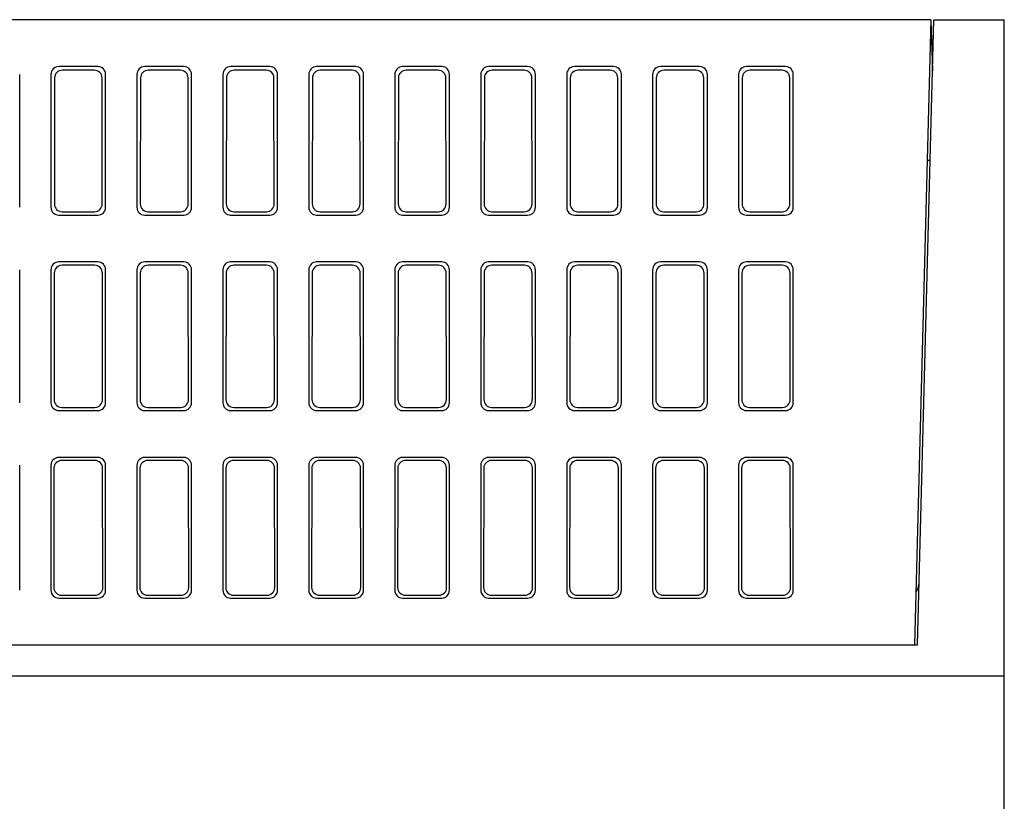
# Model space of a CAD drawing. Header units: millimetres. Extents: x 85 to 1221, y 92 to 821.
# Tile 35 of 35: x 1115 to 1178, y 771 to 821. Entities that reach past the tile are written whole.
import ezdxf

# ---------------------------------------------------------------- set-up
doc = ezdxf.new("R2010")
doc.units = ezdxf.units.MM
doc.header["$LTSCALE"] = 69.3
doc.layers.add('ALL_FEATURES', color=7, linetype='CONTINUOUS')

msp = doc.modelspace()

# ---------------------------------------------------------------- linework, layer by layer
at = {"layer": 'ALL_FEATURES', "color": 7, "linetype": 'CONTINUOUS'}
for p, q in [((1172.925, 821.25), (997.625, 821.25)), ((1172.925, 821.25), (1171.8776, 781.25)), ((1172.0776, 781.25), (1173.125, 821.25)), ((1172.925, 821.25), (1173.0393, 817.977)), ((1173.125, 821.25), (1177.625, 821.25)), ((1177.625, 721.25), (1177.625, 821.25)), ((1114.625, 809.2481), (1114.625, 817.7519)), ((1116.625, 817.7519), (1116.625, 809.2481)), ((1119.6269, 818.25), (1117.1231, 818.25)), ((1119.3958, 818.0189), (1117.3542, 818.0189)), ((1120.125, 809.2481), (1120.125, 817.7519)), ((1122.125, 817.7519), (1122.125, 809.2481)), ((1125.1269, 818.25), (1122.6231, 818.25)), ((1124.8958, 818.0189), (1122.8542, 818.0189)), ((1125.625, 809.2481), (1125.625, 817.7519)), ((1127.625, 817.7519), (1127.625, 809.2481)), ((1130.6269, 818.25), (1128.1231, 818.25)), ((1130.3958, 818.0189), (1128.3542, 818.0189)), ((1131.125, 809.2481), (1131.125, 817.7519)), ((1133.125, 817.7519), (1133.125, 809.2481)), ((1136.1269, 818.25), (1133.6231, 818.25)), ((1135.8958, 818.0189), (1133.8542, 818.0189)), ((1136.625, 809.2481), (1136.625, 817.7519)), ((1138.625, 817.7519), (1138.625, 809.2481)), ((1141.6269, 818.25), (1139.1231, 818.25)), ((1141.3958, 818.0189), (1139.3542, 818.0189)), ((1142.125, 809.2481), (1142.125, 817.7519)), ((1144.125, 817.7519), (1144.125, 809.2481)), ((1147.1269, 818.25), (1144.6231, 818.25)), ((1146.8958, 818.0189), (1144.8542, 818.0189)), ((1147.625, 809.2481), (1147.625, 817.7519)), ((1149.625, 817.7519), (1149.625, 809.2481)), ((1152.6269, 818.25), (1150.1231, 818.25)), ((1152.3958, 818.0189), (1150.3542, 818.0189)), ((1153.125, 809.2481), (1153.125, 817.7519)), ((1155.125, 817.7519), (1155.125, 809.2481)), ((1158.1269, 818.25), (1155.6231, 818.25)), ((1157.8958, 818.0189), (1155.8542, 818.0189)), ((1158.625, 809.2481), (1158.625, 817.7519)), ((1160.625, 817.7519), (1160.625, 809.2481)), ((1163.6269, 818.25), (1161.1231, 818.25)), ((1163.3958, 818.0189), (1161.3542, 818.0189)), ((1164.125, 809.2481), (1164.125, 817.7519)), ((1116.8554, 817.5215), (1116.8431, 809.4662)), ((1119.9069, 809.4662), (1119.8946, 817.5215)), ((1122.3554, 817.5215), (1122.3431, 809.4662)), ((1125.4069, 809.4662), (1125.3946, 817.5215)), ((1127.8554, 817.5215), (1127.8431, 809.4662)), ((1130.9069, 809.4662), (1130.8946, 817.5215)), ((1133.3554, 817.5215), (1133.3431, 809.4662)), ((1136.4069, 809.4662), (1136.3946, 817.5215)), ((1138.8554, 817.5215), (1138.8431, 809.4662)), ((1141.9069, 809.4662), (1141.8946, 817.5215)), ((1144.3554, 817.5215), (1144.3431, 809.4662)), ((1147.4069, 809.4662), (1147.3946, 817.5215)), ((1149.8554, 817.5215), (1149.8431, 809.4662)), ((1152.9069, 809.4662), (1152.8946, 817.5215)), ((1155.3554, 817.5215), (1155.3431, 809.4662)), ((1158.4069, 809.4662), (1158.3946, 817.5215)), ((1160.8554, 817.5215), (1160.8431, 809.4662)), ((1163.9069, 809.4662), (1163.8946, 817.5215)), ((1172.8893, 812.25), (1172.7002, 812.25)), ((1117.3404, 808.9673), (1119.4096, 808.9673)), ((1122.8404, 808.9673), (1124.9096, 808.9673)), ((1128.3404, 808.9673), (1130.4096, 808.9673)), ((1133.8404, 808.9673), (1135.9096, 808.9673)), ((1139.3404, 808.9673), (1141.4096, 808.9673)), ((1144.8404, 808.9673), (1146.9096, 808.9673)), ((1150.3404, 808.9673), (1152.4096, 808.9673)), ((1155.8404, 808.9673), (1157.9096, 808.9673)), ((1161.3404, 808.9673), (1163.4096, 808.9673)), ((1117.1231, 808.75), (1119.6269, 808.75)), ((1122.6231, 808.75), (1125.1269, 808.75)), ((1128.1231, 808.75), (1130.6269, 808.75)), ((1133.6231, 808.75), (1136.1269, 808.75)), ((1139.1231, 808.75), (1141.6269, 808.75)), ((1144.6231, 808.75), (1147.1269, 808.75)), ((1150.1231, 808.75), (1152.6269, 808.75)), ((1155.6231, 808.75), (1158.1269, 808.75)), ((1161.1231, 808.75), (1163.6269, 808.75)), ((1114.625, 796.7481), (1114.625, 805.2519)), ((1116.625, 805.2519), (1116.625, 796.7481)), ((1119.6269, 805.75), (1117.1231, 805.75)), ((1119.4148, 805.5379), (1117.3352, 805.5379)), ((1120.125, 796.7481), (1120.125, 805.2519)), ((1122.125, 805.2519), (1122.125, 796.7481)), ((1125.1269, 805.75), (1122.6231, 805.75)), ((1124.9148, 805.5379), (1122.8352, 805.5379)), ((1125.625, 796.7481), (1125.625, 805.2519)), ((1127.625, 805.2519), (1127.625, 796.7481)), ((1130.6269, 805.75), (1128.1231, 805.75)), ((1130.4148, 805.5379), (1128.3352, 805.5379)), ((1131.125, 796.7481), (1131.125, 805.2519)), ((1133.125, 805.2519), (1133.125, 796.7481)), ((1136.1269, 805.75), (1133.6231, 805.75)), ((1135.9148, 805.5379), (1133.8352, 805.5379)), ((1136.625, 796.7481), (1136.625, 805.2519)), ((1138.625, 805.2519), (1138.625, 796.7481)), ((1141.6269, 805.75), (1139.1231, 805.75)), ((1141.4148, 805.5379), (1139.3352, 805.5379)), ((1142.125, 796.7481), (1142.125, 805.2519)), ((1144.125, 805.2519), (1144.125, 796.7481)), ((1147.1269, 805.75), (1144.6231, 805.75)), ((1146.9148, 805.5379), (1144.8352, 805.5379)), ((1147.625, 796.7481), (1147.625, 805.2519)), ((1149.625, 805.2519), (1149.625, 796.7481)), ((1152.6269, 805.75), (1150.1231, 805.75)), ((1152.4148, 805.5379), (1150.3352, 805.5379)), ((1153.125, 796.7481), (1153.125, 805.2519)), ((1155.125, 805.2519), (1155.125, 796.7481)), ((1158.1269, 805.75), (1155.6231, 805.75)), ((1157.9148, 805.5379), (1155.8352, 805.5379)), ((1158.625, 796.7481), (1158.625, 805.2519)), ((1160.625, 805.2519), (1160.625, 796.7481)), ((1163.6269, 805.75), (1161.1231, 805.75)), ((1163.4148, 805.5379), (1161.3352, 805.5379)), ((1164.125, 796.7481), (1164.125, 805.2519)), ((1116.8363, 805.0406), (1116.8239, 796.947)), ((1119.9261, 796.947), (1119.9137, 805.0406)), ((1122.3363, 805.0406), (1122.3239, 796.947)), ((1125.4261, 796.947), (1125.4137, 805.0406)), ((1127.8363, 805.0406), (1127.8239, 796.947)), ((1130.9261, 796.947), (1130.9137, 805.0406)), ((1133.3363, 805.0406), (1133.3239, 796.947)), ((1136.4261, 796.947), (1136.4137, 805.0406)), ((1138.8363, 805.0406), (1138.8239, 796.947)), ((1141.9261, 796.947), (1141.9137, 805.0406)), ((1144.3363, 805.0406), (1144.3239, 796.947)), ((1147.4261, 796.947), (1147.4137, 805.0406)), ((1149.8363, 805.0406), (1149.8239, 796.947)), ((1152.9261, 796.947), (1152.9137, 805.0406)), ((1155.3363, 805.0406), (1155.3239, 796.947)), ((1158.4261, 796.947), (1158.4137, 805.0406)), ((1160.8363, 805.0406), (1160.8239, 796.947)), ((1163.9261, 796.947), (1163.9137, 805.0406)), ((1117.3213, 796.4482), (1119.4287, 796.4482)), ((1122.8213, 796.4482), (1124.9287, 796.4482)), ((1128.3213, 796.4482), (1130.4287, 796.4482)), ((1133.8213, 796.4482), (1135.9287, 796.4482)), ((1139.3213, 796.4482), (1141.4287, 796.4482)), ((1144.8213, 796.4482), (1146.9287, 796.4482)), ((1150.3213, 796.4482), (1152.4287, 796.4482)), ((1155.8213, 796.4482), (1157.9287, 796.4482)), ((1161.3213, 796.4482), (1163.4287, 796.4482)), ((1117.1231, 796.25), (1119.6269, 796.25)), ((1122.6231, 796.25), (1125.1269, 796.25)), ((1128.1231, 796.25), (1130.6269, 796.25)), ((1133.6231, 796.25), (1136.1269, 796.25)), ((1139.1231, 796.25), (1141.6269, 796.25)), ((1144.6231, 796.25), (1147.1269, 796.25)), ((1150.1231, 796.25), (1152.6269, 796.25)), ((1155.6231, 796.25), (1158.1269, 796.25)), ((1161.1231, 796.25), (1163.6269, 796.25)), ((1119.6269, 793.25), (1117.1231, 793.25)), ((1125.1269, 793.25), (1122.6231, 793.25)), ((1130.6269, 793.25), (1128.1231, 793.25)), ((1136.1269, 793.25), (1133.6231, 793.25)), ((1141.6269, 793.25), (1139.1231, 793.25)), ((1147.1269, 793.25), (1144.6231, 793.25)), ((1152.6269, 793.25), (1150.1231, 793.25)), ((1158.1269, 793.25), (1155.6231, 793.25)), ((1163.6269, 793.25), (1161.1231, 793.25)), ((1114.625, 784.7481), (1114.625, 792.7519)), ((1116.625, 792.7519), (1116.625, 784.7481)), ((1116.8172, 792.5597), (1116.8056, 784.9287)), ((1119.4339, 793.057), (1117.3161, 793.057)), ((1119.9444, 784.9287), (1119.9328, 792.5597)), ((1120.125, 784.7481), (1120.125, 792.7519)), ((1122.125, 792.7519), (1122.125, 784.7481)), ((1122.3172, 792.5597), (1122.3056, 784.9287)), ((1124.9339, 793.057), (1122.8161, 793.057)), ((1125.4444, 784.9287), (1125.4328, 792.5597)), ((1125.625, 784.7481), (1125.625, 792.7519)), ((1127.625, 792.7519), (1127.625, 784.7481)), ((1127.8172, 792.5597), (1127.8056, 784.9287)), ((1130.4339, 793.057), (1128.3161, 793.057)), ((1130.9444, 784.9287), (1130.9328, 792.5597)), ((1131.125, 784.7481), (1131.125, 792.7519)), ((1133.125, 792.7519), (1133.125, 784.7481)), ((1133.3172, 792.5597), (1133.3056, 784.9287)), ((1135.9339, 793.057), (1133.8161, 793.057)), ((1136.4444, 784.9287), (1136.4328, 792.5597)), ((1136.625, 784.7481), (1136.625, 792.7519)), ((1138.625, 792.7519), (1138.625, 784.7481)), ((1138.8172, 792.5597), (1138.8056, 784.9287)), ((1141.4339, 793.057), (1139.3161, 793.057)), ((1141.9444, 784.9287), (1141.9328, 792.5597)), ((1142.125, 784.7481), (1142.125, 792.7519)), ((1144.125, 792.7519), (1144.125, 784.7481)), ((1144.3172, 792.5597), (1144.3056, 784.9287)), ((1146.9339, 793.057), (1144.8161, 793.057)), ((1147.4444, 784.9287), (1147.4328, 792.5597)), ((1147.625, 784.7481), (1147.625, 792.7519)), ((1149.625, 792.7519), (1149.625, 784.7481)), ((1149.8172, 792.5597), (1149.8056, 784.9287)), ((1152.4339, 793.057), (1150.3161, 793.057)), ((1152.9444, 784.9287), (1152.9328, 792.5597)), ((1153.125, 784.7481), (1153.125, 792.7519)), ((1155.125, 792.7519), (1155.125, 784.7481)), ((1155.3172, 792.5597), (1155.3056, 784.9287)), ((1157.9339, 793.057), (1155.8161, 793.057)), ((1158.4444, 784.9287), (1158.4328, 792.5597)), ((1158.625, 784.7481), (1158.625, 792.7519)), ((1160.625, 792.7519), (1160.625, 784.7481)), ((1160.8172, 792.5597), (1160.8056, 784.9287)), ((1163.4339, 793.057), (1161.3161, 793.057)), ((1163.9444, 784.9287), (1163.9328, 792.5597)), ((1164.125, 784.7481), (1164.125, 792.7519)), ((1117.3029, 784.4298), (1119.4471, 784.4298)), ((1122.8029, 784.4298), (1124.9471, 784.4298)), ((1128.3029, 784.4298), (1130.4471, 784.4298)), ((1133.8029, 784.4298), (1135.9471, 784.4298)), ((1139.3029, 784.4298), (1141.4471, 784.4298)), ((1144.8029, 784.4298), (1146.9471, 784.4298)), ((1150.3029, 784.4298), (1152.4471, 784.4298)), ((1155.8029, 784.4298), (1157.9471, 784.4298)), ((1161.3029, 784.4298), (1163.4471, 784.4298)), ((1117.1231, 784.25), (1119.6269, 784.25)), ((1122.6231, 784.25), (1125.1269, 784.25)), ((1128.1231, 784.25), (1130.6269, 784.25)), ((1133.6231, 784.25), (1136.1269, 784.25)), ((1139.1231, 784.25), (1141.6269, 784.25)), ((1144.6231, 784.25), (1147.1269, 784.25)), ((1150.1231, 784.25), (1152.6269, 784.25)), ((1155.6231, 784.25), (1158.1269, 784.25)), ((1161.1231, 784.25), (1163.6269, 784.25)), ((1098.1951, 781.25), (1172.0776, 781.25)), ((1177.625, 779.25), (1099.125, 779.25))]:
    msp.add_line(p, q, dxfattribs=at)
msp.add_arc((1171.182, 785.25), 1, 321.765981, 358.5, dxfattribs=at)
for centre, major_axis, ratio, start_param, end_param in [((1117.1269, 817.7481), (0.3562, -0.3562), 0.9924325, 2.3599926, 3.9231927), ((1117.3573, 817.5177), (0.3965, -0.3097), 0.9937618, 2.2369225, 3.8001226), ((1119.3927, 817.5177), (0.3965, 0.3097), 0.9937618, -0.6585299, 0.9046702), ((1119.6231, 817.7481), (0.3562, 0.3562), 0.9924325, -0.7816001, 0.7816001), ((1122.6269, 817.7481), (0.3562, -0.3562), 0.9924325, 2.3599926, 3.9231927), ((1122.8573, 817.5177), (0.3965, -0.3097), 0.9937618, 2.2369225, 3.8001226), ((1124.8927, 817.5177), (0.3965, 0.3097), 0.9937618, -0.6585299, 0.9046702), ((1125.1231, 817.7481), (0.3562, 0.3562), 0.9924325, -0.7816001, 0.7816001), ((1128.1269, 817.7481), (0.3562, -0.3562), 0.9924325, 2.3599926, 3.9231927), ((1128.3573, 817.5177), (0.3965, -0.3097), 0.9937618, 2.2369225, 3.8001226), ((1130.3927, 817.5177), (0.3965, 0.3097), 0.9937618, -0.6585299, 0.9046702), ((1130.6231, 817.7481), (0.3562, 0.3562), 0.9924325, -0.7816001, 0.7816001), ((1133.6269, 817.7481), (0.3562, -0.3562), 0.9924325, 2.3599926, 3.9231927), ((1133.8573, 817.5177), (0.3965, -0.3097), 0.9937618, 2.2369225, 3.8001226), ((1135.8927, 817.5177), (0.3965, 0.3097), 0.9937618, -0.6585299, 0.9046702), ((1136.1231, 817.7481), (0.3562, 0.3562), 0.9924325, -0.7816001, 0.7816001), ((1139.1269, 817.7481), (0.3562, -0.3562), 0.9924325, 2.3599926, 3.9231927), ((1139.3573, 817.5177), (0.3965, -0.3097), 0.9937618, 2.2369225, 3.8001226), ((1141.3927, 817.5177), (0.3965, 0.3097), 0.9937618, -0.6585299, 0.9046702), ((1141.6231, 817.7481), (0.3562, 0.3562), 0.9924325, -0.7816001, 0.7816001), ((1144.6269, 817.7481), (0.3562, -0.3562), 0.9924325, 2.3599926, 3.9231927), ((1144.8573, 817.5177), (0.3965, -0.3097), 0.9937618, 2.2369225, 3.8001226), ((1146.8927, 817.5177), (0.3965, 0.3097), 0.9937618, -0.6585299, 0.9046702), ((1147.1231, 817.7481), (0.3562, 0.3562), 0.9924325, -0.7816001, 0.7816001), ((1150.1269, 817.7481), (0.3562, -0.3562), 0.9924325, 2.3599926, 3.9231927), ((1150.3573, 817.5177), (0.3965, -0.3097), 0.9937618, 2.2369225, 3.8001226), ((1152.3927, 817.5177), (0.3965, 0.3097), 0.9937618, -0.6585299, 0.9046702), ((1152.6231, 817.7481), (0.3562, 0.3562), 0.9924325, -0.7816001, 0.7816001), ((1155.6269, 817.7481), (0.3562, -0.3562), 0.9924325, 2.3599926, 3.9231927), ((1155.8573, 817.5177), (0.3965, -0.3097), 0.9937618, 2.2369225, 3.8001226), ((1157.8927, 817.5177), (0.3965, 0.3097), 0.9937618, -0.6585299, 0.9046702), ((1158.1231, 817.7481), (0.3562, 0.3562), 0.9924325, -0.7816001, 0.7816001), ((1161.1269, 817.7481), (0.3562, -0.3562), 0.9924325, 2.3599926, 3.9231927), ((1161.3573, 817.5177), (0.3965, -0.3097), 0.9937618, 2.2369225, 3.8001226), ((1163.3927, 817.5177), (0.3965, 0.3097), 0.9937618, -0.6585299, 0.9046702), ((1163.6231, 817.7481), (0.3562, 0.3562), 0.9924325, -0.7816001, 0.7816001), ((1117.1269, 809.2519), (0.3562, 0.3562), 0.9924325, 2.3599926, 3.9231927), ((1117.345, 809.47), (0.3263, 0.3849), 0.990792, -4.0062399, -2.4430397), ((1119.405, 809.47), (-0.3263, 0.3849), 0.990792, -3.8401456, -2.2769454), ((1119.6231, 809.2519), (0.3562, -0.3562), 0.9924325, -0.7816001, 0.7816001), ((1122.6269, 809.2519), (0.3562, 0.3562), 0.9924325, 2.3599926, 3.9231927), ((1122.845, 809.47), (0.3263, 0.3849), 0.990792, -4.0062399, -2.4430397), ((1124.905, 809.47), (-0.3263, 0.3849), 0.990792, -3.8401456, -2.2769454), ((1125.1231, 809.2519), (0.3562, -0.3562), 0.9924325, -0.7816001, 0.7816001), ((1128.1269, 809.2519), (0.3562, 0.3562), 0.9924325, 2.3599926, 3.9231927), ((1128.345, 809.47), (0.3263, 0.3849), 0.990792, -4.0062399, -2.4430397), ((1130.405, 809.47), (-0.3263, 0.3849), 0.990792, -3.8401456, -2.2769454), ((1130.6231, 809.2519), (0.3562, -0.3562), 0.9924325, -0.7816001, 0.7816001), ((1133.6269, 809.2519), (0.3562, 0.3562), 0.9924325, 2.3599926, 3.9231927), ((1133.845, 809.47), (0.3263, 0.3849), 0.990792, -4.0062399, -2.4430397), ((1135.905, 809.47), (-0.3263, 0.3849), 0.990792, -3.8401456, -2.2769454), ((1136.1231, 809.2519), (0.3562, -0.3562), 0.9924325, -0.7816001, 0.7816001), ((1139.1269, 809.2519), (0.3562, 0.3562), 0.9924325, 2.3599926, 3.9231927), ((1139.345, 809.47), (0.3263, 0.3849), 0.990792, -4.0062399, -2.4430397), ((1141.405, 809.47), (-0.3263, 0.3849), 0.990792, -3.8401456, -2.2769454), ((1141.6231, 809.2519), (0.3562, -0.3562), 0.9924325, -0.7816001, 0.7816001), ((1144.6269, 809.2519), (0.3562, 0.3562), 0.9924325, 2.3599926, 3.9231927), ((1144.845, 809.47), (0.3263, 0.3849), 0.990792, -4.0062399, -2.4430397), ((1146.905, 809.47), (-0.3263, 0.3849), 0.990792, -3.8401456, -2.2769454), ((1147.1231, 809.2519), (0.3562, -0.3562), 0.9924325, -0.7816001, 0.7816001), ((1150.1269, 809.2519), (0.3562, 0.3562), 0.9924325, 2.3599926, 3.9231927), ((1150.345, 809.47), (0.3263, 0.3849), 0.990792, -4.0062399, -2.4430397), ((1152.405, 809.47), (-0.3263, 0.3849), 0.990792, -3.8401456, -2.2769454), ((1152.6231, 809.2519), (0.3562, -0.3562), 0.9924325, -0.7816001, 0.7816001), ((1155.6269, 809.2519), (0.3562, 0.3562), 0.9924325, 2.3599926, 3.9231927), ((1155.845, 809.47), (0.3263, 0.3849), 0.990792, -4.0062399, -2.4430397), ((1157.905, 809.47), (-0.3263, 0.3849), 0.990792, -3.8401456, -2.2769454), ((1158.1231, 809.2519), (0.3562, -0.3562), 0.9924325, -0.7816001, 0.7816001), ((1161.1269, 809.2519), (0.3562, 0.3562), 0.9924325, 2.3599926, 3.9231927), ((1161.345, 809.47), (0.3263, 0.3849), 0.990792, -4.0062399, -2.4430397), ((1163.405, 809.47), (-0.3263, 0.3849), 0.990792, -3.8401456, -2.2769454), ((1163.6231, 809.2519), (0.3562, -0.3562), 0.9924325, -0.7816001, 0.7816001), ((1117.1269, 805.2481), (0.3562, -0.3562), 0.9924325, 2.3599926, 3.9231927), ((1117.3382, 805.0368), (0.3965, -0.3097), 0.9937618, 2.2369225, 3.8001226), ((1119.4118, 805.0368), (0.3965, 0.3097), 0.9937618, -0.6585299, 0.9046702), ((1119.6231, 805.2481), (0.3562, 0.3562), 0.9924325, -0.7816001, 0.7816001), ((1122.6269, 805.2481), (0.3562, -0.3562), 0.9924325, 2.3599926, 3.9231927), ((1122.8382, 805.0368), (0.3965, -0.3097), 0.9937618, 2.2369225, 3.8001226), ((1124.9118, 805.0368), (0.3965, 0.3097), 0.9937618, -0.6585299, 0.9046702), ((1125.1231, 805.2481), (0.3562, 0.3562), 0.9924325, -0.7816001, 0.7816001), ((1128.1269, 805.2481), (0.3562, -0.3562), 0.9924325, 2.3599926, 3.9231927), ((1128.3382, 805.0368), (0.3965, -0.3097), 0.9937618, 2.2369225, 3.8001226), ((1130.4118, 805.0368), (0.3965, 0.3097), 0.9937618, -0.6585299, 0.9046702), ((1130.6231, 805.2481), (0.3562, 0.3562), 0.9924325, -0.7816001, 0.7816001), ((1133.6269, 805.2481), (0.3562, -0.3562), 0.9924325, 2.3599926, 3.9231927), ((1133.8382, 805.0368), (0.3965, -0.3097), 0.9937618, 2.2369225, 3.8001226), ((1135.9118, 805.0368), (0.3965, 0.3097), 0.9937618, -0.6585299, 0.9046702), ((1136.1231, 805.2481), (0.3562, 0.3562), 0.9924325, -0.7816001, 0.7816001), ((1139.1269, 805.2481), (0.3562, -0.3562), 0.9924325, 2.3599926, 3.9231927), ((1139.3382, 805.0368), (0.3965, -0.3097), 0.9937618, 2.2369225, 3.8001226), ((1141.4118, 805.0368), (0.3965, 0.3097), 0.9937618, -0.6585299, 0.9046702), ((1141.6231, 805.2481), (0.3562, 0.3562), 0.9924325, -0.7816001, 0.7816001), ((1144.6269, 805.2481), (0.3562, -0.3562), 0.9924325, 2.3599926, 3.9231927), ((1144.8382, 805.0368), (0.3965, -0.3097), 0.9937618, 2.2369225, 3.8001226), ((1146.9118, 805.0368), (0.3965, 0.3097), 0.9937618, -0.6585299, 0.9046702), ((1147.1231, 805.2481), (0.3562, 0.3562), 0.9924325, -0.7816001, 0.7816001), ((1150.1269, 805.2481), (0.3562, -0.3562), 0.9924325, 2.3599926, 3.9231927), ((1150.3382, 805.0368), (0.3965, -0.3097), 0.9937618, 2.2369225, 3.8001226), ((1152.4118, 805.0368), (0.3965, 0.3097), 0.9937618, -0.6585299, 0.9046702), ((1152.6231, 805.2481), (0.3562, 0.3562), 0.9924325, -0.7816001, 0.7816001), ((1155.6269, 805.2481), (0.3562, -0.3562), 0.9924325, 2.3599926, 3.9231927), ((1155.8382, 805.0368), (0.3965, -0.3097), 0.9937618, 2.2369225, 3.8001226), ((1157.9118, 805.0368), (0.3965, 0.3097), 0.9937618, -0.6585299, 0.9046702), ((1158.1231, 805.2481), (0.3562, 0.3562), 0.9924325, -0.7816001, 0.7816001), ((1161.1269, 805.2481), (0.3562, -0.3562), 0.9924325, 2.3599926, 3.9231927), ((1161.3382, 805.0368), (0.3965, -0.3097), 0.9937618, 2.2369225, 3.8001226), ((1163.4118, 805.0368), (0.3965, 0.3097), 0.9937618, -0.6585299, 0.9046702), ((1163.6231, 805.2481), (0.3562, 0.3562), 0.9924325, -0.7816001, 0.7816001), ((1117.1269, 796.7519), (0.3562, 0.3562), 0.9924325, 2.3599926, 3.9231927), ((1117.3259, 796.9509), (0.3263, 0.3849), 0.990792, -4.0062399, -2.4430397), ((1119.4241, 796.9509), (-0.3263, 0.3849), 0.990792, -3.8401456, -2.2769454), ((1119.6231, 796.7519), (0.3562, -0.3562), 0.9924325, -0.7816001, 0.7816001), ((1122.6269, 796.7519), (0.3562, 0.3562), 0.9924325, 2.3599926, 3.9231927), ((1122.8259, 796.9509), (0.3263, 0.3849), 0.990792, -4.0062399, -2.4430397), ((1124.9241, 796.9509), (-0.3263, 0.3849), 0.990792, -3.8401456, -2.2769454), ((1125.1231, 796.7519), (0.3562, -0.3562), 0.9924325, -0.7816001, 0.7816001), ((1128.1269, 796.7519), (0.3562, 0.3562), 0.9924325, 2.3599926, 3.9231927), ((1128.3259, 796.9509), (0.3263, 0.3849), 0.990792, -4.0062399, -2.4430397), ((1130.4241, 796.9509), (-0.3263, 0.3849), 0.990792, -3.8401456, -2.2769454), ((1130.6231, 796.7519), (0.3562, -0.3562), 0.9924325, -0.7816001, 0.7816001), ((1133.6269, 796.7519), (0.3562, 0.3562), 0.9924325, 2.3599926, 3.9231927), ((1133.8259, 796.9509), (0.3263, 0.3849), 0.990792, -4.0062399, -2.4430397), ((1135.9241, 796.9509), (-0.3263, 0.3849), 0.990792, -3.8401456, -2.2769454), ((1136.1231, 796.7519), (0.3562, -0.3562), 0.9924325, -0.7816001, 0.7816001), ((1139.1269, 796.7519), (0.3562, 0.3562), 0.9924325, 2.3599926, 3.9231927), ((1139.3259, 796.9509), (0.3263, 0.3849), 0.990792, -4.0062399, -2.4430397), ((1141.4241, 796.9509), (-0.3263, 0.3849), 0.990792, -3.8401456, -2.2769454), ((1141.6231, 796.7519), (0.3562, -0.3562), 0.9924325, -0.7816001, 0.7816001), ((1144.6269, 796.7519), (0.3562, 0.3562), 0.9924325, 2.3599926, 3.9231927), ((1144.8259, 796.9509), (0.3263, 0.3849), 0.990792, -4.0062399, -2.4430397), ((1146.9241, 796.9509), (-0.3263, 0.3849), 0.990792, -3.8401456, -2.2769454), ((1147.1231, 796.7519), (0.3562, -0.3562), 0.9924325, -0.7816001, 0.7816001), ((1150.1269, 796.7519), (0.3562, 0.3562), 0.9924325, 2.3599926, 3.9231927), ((1150.3259, 796.9509), (0.3263, 0.3849), 0.990792, -4.0062399, -2.4430397), ((1152.4241, 796.9509), (-0.3263, 0.3849), 0.990792, -3.8401456, -2.2769454), ((1152.6231, 796.7519), (0.3562, -0.3562), 0.9924325, -0.7816001, 0.7816001), ((1155.6269, 796.7519), (0.3562, 0.3562), 0.9924325, 2.3599926, 3.9231927), ((1155.8259, 796.9509), (0.3263, 0.3849), 0.990792, -4.0062399, -2.4430397), ((1157.9241, 796.9509), (-0.3263, 0.3849), 0.990792, -3.8401456, -2.2769454), ((1158.1231, 796.7519), (0.3562, -0.3562), 0.9924325, -0.7816001, 0.7816001), ((1161.1269, 796.7519), (0.3562, 0.3562), 0.9924325, 2.3599926, 3.9231927), ((1161.3259, 796.9509), (0.3263, 0.3849), 0.990792, -4.0062399, -2.4430397), ((1163.4241, 796.9509), (-0.3263, 0.3849), 0.990792, -3.8401456, -2.2769454), ((1163.6231, 796.7519), (0.3562, -0.3562), 0.9924325, -0.7816001, 0.7816001), ((1117.1269, 792.7481), (0.3562, -0.3562), 0.9924325, 2.3599926, 3.9231927), ((1119.6231, 792.7481), (0.3562, 0.3562), 0.9924325, -0.7816001, 0.7816001), ((1122.6269, 792.7481), (0.3562, -0.3562), 0.9924325, 2.3599926, 3.9231927), ((1125.1231, 792.7481), (0.3562, 0.3562), 0.9924325, -0.7816001, 0.7816001), ((1128.1269, 792.7481), (0.3562, -0.3562), 0.9924325, 2.3599926, 3.9231927), ((1130.6231, 792.7481), (0.3562, 0.3562), 0.9924325, -0.7816001, 0.7816001), ((1133.6269, 792.7481), (0.3562, -0.3562), 0.9924325, 2.3599926, 3.9231927), ((1136.1231, 792.7481), (0.3562, 0.3562), 0.9924325, -0.7816001, 0.7816001), ((1139.1269, 792.7481), (0.3562, -0.3562), 0.9924325, 2.3599926, 3.9231927), ((1141.6231, 792.7481), (0.3562, 0.3562), 0.9924325, -0.7816001, 0.7816001), ((1144.6269, 792.7481), (0.3562, -0.3562), 0.9924325, 2.3599926, 3.9231927), ((1147.1231, 792.7481), (0.3562, 0.3562), 0.9924325, -0.7816001, 0.7816001), ((1150.1269, 792.7481), (0.3562, -0.3562), 0.9924325, 2.3599926, 3.9231927), ((1152.6231, 792.7481), (0.3562, 0.3562), 0.9924325, -0.7816001, 0.7816001), ((1155.6269, 792.7481), (0.3562, -0.3562), 0.9924325, 2.3599926, 3.9231927), ((1158.1231, 792.7481), (0.3562, 0.3562), 0.9924325, -0.7816001, 0.7816001), ((1161.1269, 792.7481), (0.3562, -0.3562), 0.9924325, 2.3599926, 3.9231927), ((1163.6231, 792.7481), (0.3562, 0.3562), 0.9924325, -0.7816001, 0.7816001), ((1117.3192, 792.5558), (0.3965, -0.3097), 0.9937618, 2.2369225, 3.8001226), ((1119.4308, 792.5558), (0.3965, 0.3097), 0.9937618, -0.6585299, 0.9046702), ((1122.8192, 792.5558), (0.3965, -0.3097), 0.9937618, 2.2369225, 3.8001226), ((1124.9308, 792.5558), (0.3965, 0.3097), 0.9937618, -0.6585299, 0.9046702), ((1128.3192, 792.5558), (0.3965, -0.3097), 0.9937618, 2.2369225, 3.8001226), ((1130.4308, 792.5558), (0.3965, 0.3097), 0.9937618, -0.6585299, 0.9046702), ((1133.8192, 792.5558), (0.3965, -0.3097), 0.9937618, 2.2369225, 3.8001226), ((1135.9308, 792.5558), (0.3965, 0.3097), 0.9937618, -0.6585299, 0.9046702), ((1139.3192, 792.5558), (0.3965, -0.3097), 0.9937618, 2.2369225, 3.8001226), ((1141.4308, 792.5558), (0.3965, 0.3097), 0.9937618, -0.6585299, 0.9046702), ((1144.8192, 792.5558), (0.3965, -0.3097), 0.9937618, 2.2369225, 3.8001226), ((1146.9308, 792.5558), (0.3965, 0.3097), 0.9937618, -0.6585299, 0.9046702), ((1150.3192, 792.5558), (0.3965, -0.3097), 0.9937618, 2.2369225, 3.8001226), ((1152.4308, 792.5558), (0.3965, 0.3097), 0.9937618, -0.6585299, 0.9046702), ((1155.8192, 792.5558), (0.3965, -0.3097), 0.9937618, 2.2369225, 3.8001226), ((1157.9308, 792.5558), (0.3965, 0.3097), 0.9937618, -0.6585299, 0.9046702), ((1161.3192, 792.5558), (0.3965, -0.3097), 0.9937618, 2.2369225, 3.8001226), ((1163.4308, 792.5558), (0.3965, 0.3097), 0.9937618, -0.6585299, 0.9046702), ((1117.1269, 784.7519), (0.3562, 0.3562), 0.9924325, 2.3599926, 3.9231927), ((1117.3075, 784.9325), (0.3263, 0.3849), 0.990792, -4.0062399, -2.4430397), ((1119.4425, 784.9325), (-0.3263, 0.3849), 0.990792, -3.8401456, -2.2769454), ((1119.6231, 784.7519), (0.3562, -0.3562), 0.9924325, -0.7816001, 0.7816001), ((1122.6269, 784.7519), (0.3562, 0.3562), 0.9924325, 2.3599926, 3.9231927), ((1122.8075, 784.9325), (0.3263, 0.3849), 0.990792, -4.0062399, -2.4430397), ((1124.9425, 784.9325), (-0.3263, 0.3849), 0.990792, -3.8401456, -2.2769454), ((1125.1231, 784.7519), (0.3562, -0.3562), 0.9924325, -0.7816001, 0.7816001), ((1128.1269, 784.7519), (0.3562, 0.3562), 0.9924325, 2.3599926, 3.9231927), ((1128.3075, 784.9325), (0.3263, 0.3849), 0.990792, -4.0062399, -2.4430397), ((1130.4425, 784.9325), (-0.3263, 0.3849), 0.990792, -3.8401456, -2.2769454), ((1130.6231, 784.7519), (0.3562, -0.3562), 0.9924325, -0.7816001, 0.7816001), ((1133.6269, 784.7519), (0.3562, 0.3562), 0.9924325, 2.3599926, 3.9231927), ((1133.8075, 784.9325), (0.3263, 0.3849), 0.990792, -4.0062399, -2.4430397), ((1135.9425, 784.9325), (-0.3263, 0.3849), 0.990792, -3.8401456, -2.2769454), ((1136.1231, 784.7519), (0.3562, -0.3562), 0.9924325, -0.7816001, 0.7816001), ((1139.1269, 784.7519), (0.3562, 0.3562), 0.9924325, 2.3599926, 3.9231927), ((1139.3075, 784.9325), (0.3263, 0.3849), 0.990792, -4.0062399, -2.4430397), ((1141.4425, 784.9325), (-0.3263, 0.3849), 0.990792, -3.8401456, -2.2769454), ((1141.6231, 784.7519), (0.3562, -0.3562), 0.9924325, -0.7816001, 0.7816001), ((1144.6269, 784.7519), (0.3562, 0.3562), 0.9924325, 2.3599926, 3.9231927), ((1144.8075, 784.9325), (0.3263, 0.3849), 0.990792, -4.0062399, -2.4430397), ((1146.9425, 784.9325), (-0.3263, 0.3849), 0.990792, -3.8401456, -2.2769454), ((1147.1231, 784.7519), (0.3562, -0.3562), 0.9924325, -0.7816001, 0.7816001), ((1150.1269, 784.7519), (0.3562, 0.3562), 0.9924325, 2.3599926, 3.9231927), ((1150.3075, 784.9325), (0.3263, 0.3849), 0.990792, -4.0062399, -2.4430397), ((1152.4425, 784.9325), (-0.3263, 0.3849), 0.990792, -3.8401456, -2.2769454), ((1152.6231, 784.7519), (0.3562, -0.3562), 0.9924325, -0.7816001, 0.7816001), ((1155.6269, 784.7519), (0.3562, 0.3562), 0.9924325, 2.3599926, 3.9231927), ((1155.8075, 784.9325), (0.3263, 0.3849), 0.990792, -4.0062399, -2.4430397), ((1157.9425, 784.9325), (-0.3263, 0.3849), 0.990792, -3.8401456, -2.2769454), ((1158.1231, 784.7519), (0.3562, -0.3562), 0.9924325, -0.7816001, 0.7816001), ((1161.1269, 784.7519), (0.3562, 0.3562), 0.9924325, 2.3599926, 3.9231927), ((1161.3075, 784.9325), (0.3263, 0.3849), 0.990792, -4.0062399, -2.4430397), ((1163.4425, 784.9325), (-0.3263, 0.3849), 0.990792, -3.8401456, -2.2769454), ((1163.6231, 784.7519), (0.3562, -0.3562), 0.9924325, -0.7816001, 0.7816001)]:
    msp.add_ellipse(centre, major_axis=major_axis, ratio=ratio, start_param=start_param, end_param=end_param, dxfattribs=at)

doc.saveas('drawing.dxf')
